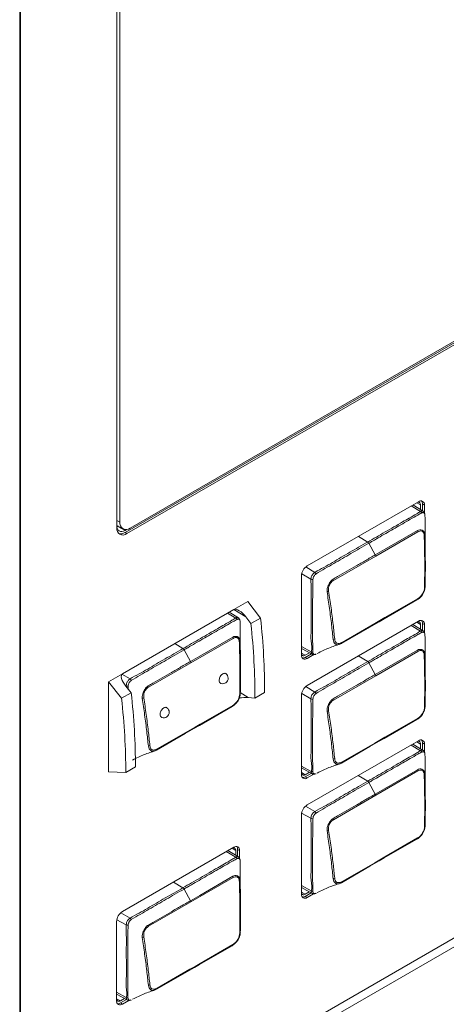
# Model space of a CAD drawing. Header units: millimetres. Extents: x 0 to 1118, y 0 to 864.
# Tile 47 of 248: x 376 to 386, y 190 to 212. Entities that reach past the tile are written whole.
import ezdxf

# ---------------------------------------------------------------- set-up
doc = ezdxf.new("R2010")
doc.units = ezdxf.units.MM

msp = doc.modelspace()

# ---------------------------------------------------------------- linework, layer by layer
at = {"color": 7, "linetype": 'Continuous', "lineweight": 15}
for p, q in [((378.233, 214.584), (378.233, 200.437)), ((378.301, 214.535), (378.301, 200.568)), ((376.022, 172.655), (376.022, 214.436)), ((376.037, 172.675), (376.037, 214.456)), ((378.42, 200.33), (398.643, 212.004)), ((378.464, 200.304), (398.687, 211.979)), ((378.54, 200.43), (398.607, 212.015)), ((385.103, 201.032), (382.568, 199.569)), ((385.208, 200.815), (384.974, 200.957)), ((385.148, 200.957), (385.148, 200.851)), ((385.191, 200.826), (385.191, 200.981)), ((385.191, 200.981), (385.235, 200.956)), ((385.235, 200.787), (385.235, 200.956)), ((378.233, 200.493), (378.371, 200.414)), ((378.255, 200.48), (378.234, 200.468)), ((378.235, 200.468), (378.234, 200.468)), ((378.257, 200.466), (378.42, 200.379)), ((378.455, 200.399), (378.42, 200.379)), ((378.42, 200.33), (378.464, 200.304)), ((385.089, 200.347), (384.127, 199.791)), ((384.118, 199.82), (383.972, 200.086)), ((384.127, 199.791), (383.165, 199.236)), ((382.437, 199.34), (382.437, 197.536)), ((380.896, 198.573), (378.361, 197.11)), ((381.217, 198.759), (380.896, 198.573)), ((381.507, 198.381), (381.217, 198.759)), ((378.429, 186.772), (398.721, 198.486)), ((381.001, 198.387), (380.792, 198.513)), ((381.287, 198.254), (381.173, 198.406)), ((381.507, 198.381), (381.287, 198.254)), ((398.773, 198.312), (378.481, 186.598)), ((385.103, 198.309), (382.568, 196.845)), ((385.208, 198.09), (384.972, 198.233)), ((385.148, 198.234), (385.148, 198.126)), ((385.191, 198.1), (385.191, 198.258)), ((385.191, 198.258), (385.235, 198.233)), ((385.235, 198.061), (385.235, 198.233)), ((380.881, 197.918), (379.92, 197.363)), ((382.437, 197.689), (382.68, 197.556)), ((379.91, 197.391), (379.764, 197.657)), ((382.619, 197.589), (382.524, 197.534)), ((382.524, 197.485), (382.663, 197.565)), ((382.524, 197.485), (382.568, 197.46)), ((382.568, 197.46), (382.72, 197.547)), ((382.745, 197.562), (382.745, 197.562)), ((385.089, 197.621), (384.127, 197.066)), ((379.92, 197.363), (378.958, 196.807)), ((384.118, 197.094), (383.972, 197.36)), ((378.361, 197.11), (378.041, 196.925)), ((384.127, 197.066), (383.165, 196.511)), ((378.041, 196.925), (378.041, 194.875)), ((378.041, 196.925), (378.341, 196.553)), ((378.438, 196.828), (378.561, 196.68)), ((378.561, 196.68), (378.341, 196.553)), ((381.227, 196.568), (381.378, 196.557)), ((381.599, 196.685), (381.378, 196.557)), ((382.437, 196.617), (382.437, 194.813)), ((385.103, 195.586), (382.568, 194.122)), ((385.208, 195.365), (384.971, 195.509)), ((385.148, 195.51), (385.148, 195.401)), ((385.191, 195.375), (385.191, 195.535)), ((385.191, 195.535), (385.235, 195.51)), ((385.235, 195.336), (385.235, 195.51)), ((378.658, 194.987), (378.436, 194.859)), ((378.436, 194.859), (378.041, 194.875)), ((382.437, 194.964), (382.68, 194.831)), ((382.617, 194.865), (382.524, 194.811)), ((382.524, 194.762), (382.661, 194.841)), ((382.524, 194.762), (382.568, 194.737)), ((382.568, 194.737), (382.717, 194.822)), ((382.736, 194.833), (382.744, 194.838)), ((385.089, 194.896), (384.127, 194.341)), ((384.118, 194.369), (383.972, 194.635)), ((384.127, 194.341), (383.165, 193.786)), ((382.437, 193.894), (382.437, 192.089)), ((380.896, 193.157), (378.361, 191.693)), ((381.001, 192.936), (380.763, 193.08)), ((380.941, 193.082), (380.941, 192.972)), ((380.984, 192.946), (380.984, 193.106)), ((380.984, 193.106), (381.028, 193.081)), ((381.028, 192.907), (381.028, 193.081)), ((380.881, 192.467), (379.92, 191.912)), ((379.91, 191.94), (379.764, 192.206)), ((382.437, 192.239), (382.68, 192.106)), ((382.615, 192.141), (382.524, 192.088)), ((382.524, 192.039), (382.659, 192.117)), ((382.568, 192.013), (382.713, 192.097)), ((379.92, 191.912), (378.958, 191.357)), ((382.524, 192.039), (382.568, 192.013)), ((378.229, 191.465), (378.229, 189.661)), ((378.229, 189.81), (378.472, 189.677)), ((378.408, 189.712), (378.317, 189.659)), ((378.317, 189.61), (378.452, 189.688)), ((378.317, 189.61), (378.361, 189.585)), ((378.361, 189.585), (378.506, 189.668))]:
    msp.add_line(p, q, dxfattribs=at)
at = {"color": 9, "linetype": 'Continuous', "lineweight": 15}
for p, q in [((385.146, 200.809), (384.935, 200.935)), ((385.148, 200.957), (385.064, 201.009)), ((378.233, 200.607), (378.301, 200.568)), ((378.257, 200.466), (378.233, 200.454)), ((378.269, 200.473), (378.257, 200.466)), ((383.946, 200.113), (383.733, 200.241)), ((382.535, 199.544), (382.742, 199.421)), ((382.653, 199.267), (382.442, 199.386)), ((381.173, 198.406), (380.9, 198.576)), ((380.939, 198.38), (380.753, 198.491)), ((385.146, 198.084), (384.933, 198.211)), ((385.148, 198.234), (385.064, 198.286)), ((379.739, 197.684), (379.551, 197.797)), ((382.437, 197.734), (382.655, 197.613)), ((382.437, 197.582), (382.524, 197.534)), ((383.946, 197.388), (383.731, 197.517)), ((378.35, 197.102), (378.535, 196.992)), ((378.446, 196.838), (378.418, 196.854)), ((378.489, 196.83), (378.488, 196.768)), ((382.533, 196.82), (382.742, 196.695)), ((381.045, 196.681), (381.227, 196.568)), ((382.653, 196.542), (382.442, 196.661)), ((385.146, 195.358), (384.932, 195.486)), ((385.148, 195.51), (385.064, 195.563)), ((382.437, 195.009), (382.655, 194.887)), ((382.437, 194.858), (382.524, 194.811)), ((383.946, 194.663), (383.729, 194.792)), ((382.532, 194.095), (382.742, 193.97)), ((382.653, 193.817), (382.441, 193.936)), ((380.939, 192.93), (380.724, 193.058)), ((380.941, 193.082), (380.857, 193.134)), ((379.739, 192.234), (379.522, 192.364)), ((382.437, 192.283), (382.655, 192.162)), ((382.437, 192.135), (382.524, 192.088)), ((378.325, 191.666), (378.535, 191.541)), ((378.446, 191.388), (378.234, 191.507)), ((378.229, 189.855), (378.448, 189.733)), ((378.229, 189.706), (378.317, 189.659))]:
    msp.add_line(p, q, dxfattribs=at)
at = {"color": 7, "linetype": 'Continuous', "lineweight": 15, "flags": 128}
for points in [[(385.076, 201.016), (385.077, 201.016), (385.093, 201.02), (385.109, 201.019), (385.122, 201.014), (385.133, 201.005), (385.142, 200.992), (385.147, 200.976), (385.148, 200.957)], [(378.42, 200.379), (378.383, 200.362), (378.348, 200.354), (378.315, 200.355), (378.287, 200.366), (378.264, 200.385), (378.246, 200.413), (378.236, 200.447), (378.233, 200.461)], [(384.118, 199.82), (384.329, 199.941), (385.08, 200.375)], [(385.067, 198.794), (384.322, 198.364), (384.206, 198.297)], [(384.221, 198.323), (384.337, 198.39), (385.082, 198.82)], [(384.206, 198.297), (383.995, 198.175), (383.345, 197.8)], [(383.361, 197.827), (384.106, 198.256), (384.221, 198.323)], [(385.076, 198.293), (385.077, 198.293), (385.093, 198.297), (385.109, 198.296), (385.122, 198.291), (385.133, 198.282), (385.142, 198.269), (385.147, 198.253), (385.148, 198.234)], [(379.91, 197.391), (380.121, 197.513), (380.873, 197.946)], [(382.524, 197.534), (382.507, 197.526), (382.49, 197.523), (382.475, 197.523), (382.461, 197.528), (382.45, 197.537), (382.442, 197.55), (382.437, 197.567), (382.437, 197.568)], [(384.118, 197.094), (384.329, 197.216), (385.08, 197.65)], [(380.86, 196.365), (380.114, 195.935), (379.999, 195.868)], [(380.014, 195.894), (380.13, 195.961), (380.874, 196.391)], [(384.221, 195.598), (384.337, 195.665), (385.082, 196.095)], [(379.154, 195.398), (379.898, 195.828), (380.014, 195.894)], [(385.067, 196.069), (384.322, 195.639), (384.206, 195.572)], [(379.999, 195.868), (379.788, 195.746), (379.137, 195.371)], [(384.206, 195.572), (383.995, 195.45), (383.345, 195.075)], [(383.361, 195.101), (384.106, 195.531), (384.221, 195.598)], [(385.076, 195.57), (385.077, 195.57), (385.093, 195.574), (385.109, 195.573), (385.122, 195.568), (385.133, 195.559), (385.142, 195.546), (385.147, 195.53), (385.148, 195.51)], [(382.524, 194.811), (382.507, 194.803), (382.49, 194.799), (382.475, 194.8), (382.461, 194.805), (382.45, 194.814), (382.442, 194.827), (382.437, 194.844), (382.437, 194.845)], [(384.118, 194.369), (384.329, 194.491), (385.08, 194.925)], [(385.067, 193.344), (384.322, 192.913), (384.206, 192.847)], [(384.221, 192.873), (384.337, 192.94), (385.082, 193.369)], [(380.868, 193.141), (380.869, 193.141), (380.886, 193.145), (380.901, 193.144), (380.915, 193.139), (380.926, 193.13), (380.934, 193.117), (380.939, 193.101), (380.941, 193.082)], [(384.206, 192.847), (383.995, 192.725), (383.345, 192.349)], [(383.361, 192.376), (384.106, 192.806), (384.221, 192.873)], [(379.91, 191.94), (380.121, 192.062), (380.873, 192.496)], [(382.524, 192.088), (382.507, 192.08), (382.49, 192.076), (382.475, 192.077), (382.461, 192.082), (382.45, 192.091), (382.442, 192.104), (382.437, 192.121), (382.437, 192.121)], [(380.014, 190.444), (380.13, 190.511), (380.874, 190.941)], [(380.86, 190.915), (380.114, 190.485), (379.999, 190.418)], [(379.999, 190.418), (379.788, 190.296), (379.137, 189.921)], [(379.154, 189.947), (379.898, 190.377), (380.014, 190.444)], [(378.317, 189.659), (378.3, 189.651), (378.283, 189.648), (378.268, 189.648), (378.254, 189.653), (378.243, 189.662), (378.235, 189.675), (378.23, 189.692), (378.229, 189.693)]]:
    msp.add_lwpolyline(points, dxfattribs=at)
at = {"color": 9, "linetype": 'Continuous', "lineweight": 15, "flags": 128}
for points in [[(382.693, 197.551), (382.692, 197.551), (382.67, 197.563), (382.658, 197.589), (382.655, 197.613), (382.655, 197.613), (382.655, 197.613)], [(382.693, 194.826), (382.692, 194.826), (382.67, 194.838), (382.658, 194.864), (382.655, 194.887), (382.655, 194.887), (382.655, 194.887)], [(382.689, 192.102), (382.67, 192.113), (382.658, 192.138), (382.655, 192.162), (382.655, 192.162), (382.655, 192.162)], [(378.485, 189.672), (378.484, 189.672), (378.463, 189.684), (378.451, 189.71), (378.448, 189.733), (378.448, 189.733), (378.448, 189.733)]]:
    msp.add_lwpolyline(points, dxfattribs=at)
at = {"color": 7, "linetype": 'Continuous', "lineweight": 15}
for centre, radius, start, end in [((385.155, 200.969), 0.0814, 350.785, 129.2041), ((385.08, 200.987), 0.111, 357.1752, 34.3168), ((385.115, 200.745), 0.0712, 27.3656, 64.0179), ((378.374, 200.414), 0.142, 170.7833, 309.2063), ((378.447, 200.545), 0.147, 170.7856, 309.2026), ((385.015, 200.341), 0.0743, 4.707, 27.8767), ((378.32, 200.474), 0.175, 256.7859, 304.5892), ((385.224, 200.272), 0.0233, 290.3939, 349.2472), ((383.907, 200.051), 0.0735, 27.6907, 57.2241), ((384.052, 199.783), 0.0752, 6.7003, 29.423), ((382.723, 199.327), 0.286, 122.6074, 177.3927), ((382.692, 199.35), 0.0913, 244.4576, 272.2374), ((382.69, 199.347), 0.0901, 27.2046, 54.9496), ((383.09, 199.225), 0.0762, 8.7322, 31.0077), ((385.232, 199.105), 0.0205, 285.986, 351.436), ((383.013, 199.062), 0.0808, 274.6471, 300.6592), ((385.06, 198.815), 0.0219, 288.1379, 12.8319), ((380.907, 198.316), 0.0711, 27.3494, 64.0192), ((384.199, 198.319), 0.0232, 288.3482, 10.5221), ((385.155, 198.246), 0.0814, 350.785, 129.2042), ((385.08, 198.264), 0.111, 357.1751, 34.3169), ((380.807, 197.912), 0.0742, 4.7055, 27.9008), ((383.153, 197.966), 0.0727, 274.1497, 303.8095), ((385.115, 198.02), 0.0712, 27.3658, 64.0176), ((379.699, 197.623), 0.0735, 27.6907, 57.2241), ((381.016, 197.843), 0.0233, 290.3793, 349.2617), ((383.337, 197.823), 0.0245, 288.5176, 8.2867), ((382.517, 197.523), 0.0814, 170.7894, 309.1998), ((382.464, 197.578), 0.111, 265.6989, 302.8094), ((382.686, 197.67), 0.0653, 241.9445, 276.983), ((385.015, 197.615), 0.0743, 4.7071, 27.8767), ((385.224, 197.547), 0.0233, 290.3939, 349.2469), ((379.845, 197.354), 0.0752, 6.7003, 29.423), ((383.907, 197.326), 0.0735, 27.6902, 57.2244), ((378.483, 196.918), 0.09, 27.2064, 54.9636), ((380.643, 197.009), 0.125, 251.0889, 0), ((380.643, 197.009), 0.125, 0, 56.6615), ((384.052, 197.057), 0.0752, 6.7003, 29.423), ((378.485, 196.921), 0.0914, 244.4679, 272.2272), ((378.883, 196.796), 0.0761, 8.7311, 31.0322), ((382.723, 196.604), 0.286, 122.6074, 177.3927), ((378.806, 196.634), 0.0809, 274.6527, 300.6537), ((381.025, 196.676), 0.0205, 286.0129, 351.4091), ((382.69, 196.622), 0.0901, 27.2047, 54.9494), ((379.3, 196.233), 0.125, 0, 56.6615), ((380.853, 196.386), 0.0219, 288.158, 12.8117), ((382.692, 196.624), 0.0913, 244.4577, 272.2377), ((383.09, 196.499), 0.0762, 8.7324, 31.0077), ((385.232, 196.38), 0.0205, 285.986, 351.4356), ((379.3, 196.233), 0.125, 251.0889, 0), ((383.013, 196.337), 0.0808, 274.6468, 300.6594), ((385.06, 196.09), 0.0219, 288.1383, 12.8316), ((379.991, 195.89), 0.0232, 288.3482, 10.5221), ((378.946, 195.537), 0.0727, 274.1414, 303.8177), ((384.199, 195.594), 0.0232, 288.3484, 10.5223), ((385.155, 195.523), 0.0814, 350.7852, 129.204), ((385.08, 195.541), 0.111, 357.1754, 34.3166), ((379.13, 195.394), 0.0245, 288.5359, 8.2684), ((385.115, 195.294), 0.0712, 27.3652, 64.0182), ((383.153, 195.24), 0.0727, 274.1498, 303.8094), ((383.337, 195.098), 0.0245, 288.518, 8.2865), ((382.517, 194.8), 0.0814, 170.7894, 309.1996), ((382.464, 194.855), 0.111, 265.6989, 302.8091), ((382.686, 194.945), 0.0653, 241.9433, 276.9835), ((385.015, 194.89), 0.0743, 4.7073, 27.8765), ((385.224, 194.821), 0.0233, 290.3942, 349.2477), ((383.907, 194.601), 0.0735, 27.69, 57.2247), ((384.052, 194.332), 0.0752, 6.7004, 29.4228), ((382.723, 193.881), 0.286, 122.6074, 177.3926), ((382.69, 193.896), 0.0901, 27.204, 54.9501), ((382.692, 193.899), 0.0913, 244.4565, 272.2384), ((383.09, 193.774), 0.0762, 8.7327, 31.0075), ((385.232, 193.655), 0.0205, 285.9873, 351.4356), ((383.013, 193.612), 0.0808, 274.6464, 300.6598), ((385.06, 193.365), 0.0219, 288.1383, 12.8316), ((380.948, 193.094), 0.0814, 350.7896, 129.1996), ((380.873, 193.112), 0.111, 357.1975, 34.2945), ((380.907, 192.866), 0.0711, 27.349, 64.0194), ((384.199, 192.869), 0.0232, 288.3493, 10.5214), ((380.807, 192.461), 0.0742, 4.7059, 27.9006), ((381.016, 192.392), 0.0233, 290.3796, 349.2623), ((383.153, 192.515), 0.0727, 274.148, 303.8123), ((383.337, 192.373), 0.0245, 288.518, 8.2865), ((379.699, 192.172), 0.0735, 27.69, 57.2247), ((382.517, 192.076), 0.0814, 170.7891, 309.2002), ((382.686, 192.22), 0.0653, 241.9442, 276.9838), ((379.845, 191.903), 0.0752, 6.7004, 29.4228), ((382.464, 192.132), 0.111, 265.6973, 302.8114), ((378.515, 191.452), 0.286, 122.605, 177.395), ((378.485, 191.47), 0.0914, 244.4667, 272.2282), ((378.483, 191.468), 0.09, 27.2057, 54.9642), ((378.883, 191.345), 0.0761, 8.7315, 31.0319), ((381.025, 191.226), 0.0205, 286.0142, 351.4087), ((378.806, 191.183), 0.0809, 274.652, 300.6543), ((380.853, 190.936), 0.0219, 288.1584, 12.8115), ((379.991, 190.44), 0.0232, 288.3493, 10.5214), ((378.946, 190.086), 0.0727, 274.1397, 303.8205), ((379.13, 189.944), 0.0245, 288.5363, 8.2682), ((378.31, 189.648), 0.0814, 170.7847, 309.2046), ((378.257, 189.703), 0.111, 265.7048, 302.8066), ((378.478, 189.791), 0.0653, 241.9606, 276.9674)]:
    msp.add_arc(centre, radius, start, end, dxfattribs=at)
at = {"color": 9, "linetype": 'Continuous', "lineweight": 15}
msp.add_arc((378.244, 200.445), 0.0248, 56.6921, 111.8011, dxfattribs=at)
at = {"color": 7, "linetype": 'Continuous', "lineweight": 15}
for centre, major_axis, ratio, start_param, end_param in [((381.064, 198.361), (-0.174, 0.207), 0.420927, 4.579619, 6.208767), ((370.961, 203.044), (-7.458, 13.374), 0.567218, 3.935499, 4.06715), ((370.928, 203.026), (-7.267, 13.483), 0.556891, 3.943348, 4.074999), ((378.529, 196.898), (-0.174, 0.207), 0.420927, 6.208767, 7.837914), ((367.42, 201), (-7.859, 13.143), 0.587369, 3.918035, 4.049686), ((367.452, 201.019), (-8.07, 13.019), 0.597167, 3.908357, 4.040007), ((381.113, 196.513), (0.238, 0.014), 0.235994, 1.05466, 1.959805)]:
    msp.add_ellipse(centre, major_axis=major_axis, ratio=ratio, start_param=start_param, end_param=end_param, dxfattribs=at)
for points, knots in [([(383.946, 200.113), (384.078, 200.189), (384.342, 200.342), (384.657, 200.523), (384.896, 200.662), (385.035, 200.74), (385.117, 200.792), (385.146, 200.809), (385.146, 200.809)], [0, 0, 0, 0, 0.329149, 0.658298, 0.784898, 0.928029, 0.999991, 1, 1, 1, 1]), ([(385.244, 200.75), (385.242, 200.762), (385.24, 200.785), (385.223, 200.807), (385.21, 200.813), (385.207, 200.814)], [0, 0, 0, 0, 0.474137, 0.874004, 1, 1, 1, 1]), ([(385.178, 200.777), (385.148, 200.761), (385.06, 200.715), (384.915, 200.63), (384.686, 200.498), (384.399, 200.332), (384.142, 200.184), (384, 200.102), (383.972, 200.086)], [0, 0, 0, 0, 0.075737, 0.217696, 0.360251, 0.645411, 0.930557, 1, 1, 1, 1]), ([(385.247, 200.737), (385.246, 200.744), (385.243, 200.76), (385.232, 200.774), (385.215, 200.783), (385.195, 200.785), (385.183, 200.78), (385.178, 200.777)], [0, 0, 0, 0, 0.190904, 0.406686, 0.631078, 0.851515, 1, 1, 1, 1]), ([(385.252, 200.132), (385.252, 200.208), (385.253, 200.326), (385.25, 200.486), (385.253, 200.61), (385.249, 200.694), (385.247, 200.737)], [0, 0, 0, 0, 0.3772613, 0.5827228, 0.7852088, 1, 1, 1, 1]), ([(385.08, 200.375), (385.097, 200.383), (385.13, 200.398), (385.17, 200.39), (385.199, 200.377), (385.222, 200.358), (385.236, 200.332), (385.244, 200.299), (385.245, 200.282), (385.247, 200.267)], [0, 0, 0, 0, 0.196952, 0.400472, 0.477521, 0.621987, 0.827101, 0.852194, 1, 1, 1, 1]), ([(385.232, 200.25), (385.231, 200.263), (385.228, 200.296), (385.212, 200.333), (385.192, 200.356), (385.167, 200.367), (385.133, 200.367), (385.103, 200.353), (385.089, 200.347)], [0, 0, 0, 0, 0.15004, 0.377633, 0.518719, 0.593822, 0.797699, 1, 1, 1, 1]), ([(385.238, 199.085), (385.24, 199.202), (385.244, 199.434), (385.242, 199.822), (385.236, 200.095), (385.232, 200.25)], [0, 0, 0, 0, 0.302974, 0.605825, 1, 1, 1, 1]), ([(385.247, 200.267), (385.25, 200.113), (385.257, 199.84), (385.258, 199.452), (385.255, 199.219), (385.253, 199.102)], [0, 0, 0, 0, 0.394267, 0.696551, 1, 1, 1, 1]), ([(385.256, 199.851), (385.255, 199.899), (385.253, 199.995), (385.252, 200.091), (385.252, 200.139)], [0, 0, 0, 0, 0.507343, 1, 1, 1, 1]), ([(382.742, 199.421), (382.742, 199.421), (382.809, 199.468), (383.014, 199.563), (383.342, 199.769), (383.676, 199.957), (383.877, 200.073), (383.946, 200.113)], [0, 0, 0, 0, 0.0000088, 0.16862, 0.498292, 0.8274378, 1, 1, 1, 1]), ([(383.972, 200.086), (383.901, 200.045), (383.7, 199.929), (383.367, 199.736), (383.037, 199.547), (382.838, 199.428), (382.77, 199.388)], [0, 0, 0, 0, 0.1755, 0.501916, 0.831625, 1, 1, 1, 1]), ([(383.155, 199.264), (383.19, 199.284), (383.296, 199.345), (383.472, 199.447), (383.685, 199.57), (383.9, 199.694), (384.045, 199.778), (384.118, 199.82)], [0, 0, 0, 0, 0.109647, 0.328738, 0.547829, 0.773914, 1, 1, 1, 1]), ([(382.655, 197.613), (382.655, 197.613), (382.687, 197.668), (382.643, 197.869), (382.665, 198.176), (382.653, 198.576), (382.661, 198.962), (382.653, 199.19), (382.653, 199.267), (382.653, 199.267)], [0, 0, 0, 0, 0.000008, 0.149192, 0.296266, 0.589844, 0.860507, 0.999993, 1, 1, 1, 1]), ([(382.653, 199.267), (382.653, 199.267), (382.653, 199.283), (382.658, 199.313), (382.673, 199.353), (382.697, 199.386), (382.721, 199.406), (382.737, 199.417), (382.742, 199.421), (382.742, 199.421)], [0, 0, 0, 0, 0.000076, 0.292143, 0.481333, 0.668477, 0.889279, 0.999923, 1, 1, 1, 1]), ([(382.696, 199.258), (382.695, 199.181), (382.692, 198.954), (382.691, 198.566), (382.691, 198.174), (382.691, 197.849), (382.693, 197.687), (382.694, 197.605)], [0, 0, 0, 0, 0.138888, 0.409935, 0.703873, 0.851045, 1, 1, 1, 1]), ([(382.77, 199.388), (382.766, 199.384), (382.752, 199.374), (382.733, 199.355), (382.716, 199.33), (382.702, 199.297), (382.699, 199.274), (382.696, 199.258)], [0, 0, 0, 0, 0.127477, 0.353009, 0.515855, 0.67968, 1, 1, 1, 1]), ([(383.02, 198.982), (383.019, 199.006), (383.017, 199.049), (383.037, 199.102), (383.057, 199.143), (383.079, 199.187), (383.113, 199.235), (383.143, 199.255), (383.155, 199.264)], [0, 0, 0, 0, 0.236034, 0.426179, 0.477732, 0.637248, 0.844599, 1, 1, 1, 1]), ([(383.165, 199.236), (383.154, 199.229), (383.128, 199.211), (383.094, 199.173), (383.064, 199.119), (383.05, 199.056), (383.053, 199.014), (383.054, 198.993)], [0, 0, 0, 0, 0.160633, 0.368998, 0.524125, 0.762872, 1, 1, 1, 1]), ([(385.253, 199.102), (385.25, 199.075), (385.246, 199.027), (385.221, 198.954), (385.18, 198.891), (385.141, 198.85), (385.102, 198.817), (385.083, 198.804), (385.067, 198.794)], [0, 0, 0, 0, 0.229043, 0.4012, 0.578036, 0.797355, 0.833559, 1, 1, 1, 1]), ([(385.082, 198.82), (385.095, 198.829), (385.129, 198.851), (385.174, 198.9), (385.211, 198.958), (385.232, 199.02), (385.236, 199.061), (385.238, 199.085)], [0, 0, 0, 0, 0.169419, 0.422537, 0.59365, 0.763578, 1, 1, 1, 1]), ([(383.158, 197.893), (383.147, 198.003), (383.122, 198.237), (383.076, 198.6), (383.038, 198.854), (383.02, 198.982)], [0, 0, 0, 0, 0.306049, 0.65253, 1, 1, 1, 1]), ([(383.054, 198.993), (383.074, 198.866), (383.112, 198.611), (383.158, 198.249), (383.182, 198.015), (383.193, 197.905)], [0, 0, 0, 0, 0.347305, 0.694424, 1, 1, 1, 1]), ([(379.739, 197.684), (379.871, 197.761), (380.135, 197.913), (380.45, 198.094), (380.689, 198.233), (380.828, 198.311), (380.91, 198.363), (380.939, 198.38), (380.939, 198.38)], [0, 0, 0, 0, 0.3291491, 0.6582938, 0.7848978, 0.9280243, 0.9999912, 1, 1, 1, 1]), ([(380.971, 198.349), (380.94, 198.332), (380.853, 198.286), (380.708, 198.201), (380.479, 198.069), (380.192, 197.904), (379.935, 197.755), (379.792, 197.673), (379.764, 197.657)], [0, 0, 0, 0, 0.075738, 0.217696, 0.360253, 0.645409, 0.930556, 1, 1, 1, 1]), ([(381.04, 198.308), (381.039, 198.315), (381.036, 198.331), (381.025, 198.346), (381.008, 198.355), (380.988, 198.356), (380.976, 198.351), (380.971, 198.349)], [0, 0, 0, 0, 0.190909, 0.40666, 0.631045, 0.851519, 1, 1, 1, 1]), ([(381.037, 198.321), (381.035, 198.333), (381.032, 198.356), (381.015, 198.378), (381.003, 198.384), (381, 198.385)], [0, 0, 0, 0, 0.474045, 0.874028, 1, 1, 1, 1]), ([(381.045, 197.703), (381.045, 197.779), (381.045, 197.897), (381.042, 198.058), (381.046, 198.181), (381.042, 198.265), (381.04, 198.308)], [0, 0, 0, 0, 0.377262, 0.582723, 0.785209, 1, 1, 1, 1]), ([(380.873, 197.946), (380.89, 197.954), (380.923, 197.969), (380.963, 197.961), (380.991, 197.948), (381.015, 197.93), (381.028, 197.903), (381.037, 197.871), (381.038, 197.853), (381.039, 197.839)], [0, 0, 0, 0, 0.196951, 0.400469, 0.477518, 0.621983, 0.827104, 0.852197, 1, 1, 1, 1]), ([(381.024, 197.821), (381.023, 197.834), (381.02, 197.867), (381.005, 197.904), (380.984, 197.927), (380.959, 197.938), (380.925, 197.938), (380.896, 197.925), (380.881, 197.918)], [0, 0, 0, 0, 0.150041, 0.377629, 0.518715, 0.593819, 0.797698, 1, 1, 1, 1]), ([(383.345, 197.8), (383.321, 197.789), (383.281, 197.77), (383.242, 197.774), (383.22, 197.783), (383.2, 197.799), (383.171, 197.831), (383.163, 197.871), (383.158, 197.893)], [0, 0, 0, 0, 0.25698, 0.435745, 0.518337, 0.60805, 0.775867, 1, 1, 1, 1]), ([(383.193, 197.905), (383.197, 197.885), (383.203, 197.85), (383.224, 197.82), (383.253, 197.802), (383.298, 197.798), (383.34, 197.817), (383.361, 197.827)], [0, 0, 0, 0, 0.231467, 0.397417, 0.481546, 0.74158, 1, 1, 1, 1]), ([(383.946, 197.388), (384.078, 197.464), (384.342, 197.617), (384.657, 197.798), (384.896, 197.937), (385.035, 198.014), (385.117, 198.067), (385.146, 198.084), (385.146, 198.084)], [0, 0, 0, 0, 0.329149, 0.658298, 0.784898, 0.928029, 0.999991, 1, 1, 1, 1]), ([(385.178, 198.052), (385.148, 198.036), (385.06, 197.989), (384.915, 197.905), (384.686, 197.773), (384.399, 197.607), (384.142, 197.459), (384, 197.377), (383.972, 197.36)], [0, 0, 0, 0, 0.075737, 0.217696, 0.360251, 0.645411, 0.930557, 1, 1, 1, 1]), ([(385.247, 198.012), (385.246, 198.019), (385.243, 198.034), (385.232, 198.049), (385.215, 198.058), (385.195, 198.06), (385.183, 198.054), (385.178, 198.052)], [0, 0, 0, 0, 0.190904, 0.406686, 0.631078, 0.851515, 1, 1, 1, 1]), ([(385.244, 198.025), (385.242, 198.037), (385.24, 198.06), (385.223, 198.082), (385.21, 198.088), (385.207, 198.089)], [0, 0, 0, 0, 0.4741373, 0.8740029, 1, 1, 1, 1]), ([(385.252, 197.407), (385.252, 197.483), (385.253, 197.601), (385.25, 197.761), (385.253, 197.885), (385.249, 197.969), (385.247, 198.012)], [0, 0, 0, 0, 0.377261, 0.582723, 0.785209, 1, 1, 1, 1]), ([(378.535, 196.992), (378.535, 196.992), (378.602, 197.039), (378.807, 197.134), (379.135, 197.34), (379.469, 197.528), (379.67, 197.644), (379.739, 197.684)], [0, 0, 0, 0, 0.0000088, 0.1686192, 0.4982898, 0.8274341, 1, 1, 1, 1]), ([(381.031, 196.657), (381.033, 196.773), (381.036, 197.005), (381.035, 197.393), (381.028, 197.666), (381.024, 197.821)], [0, 0, 0, 0, 0.302974, 0.605825, 1, 1, 1, 1]), ([(381.039, 197.839), (381.043, 197.684), (381.05, 197.411), (381.051, 197.023), (381.047, 196.79), (381.045, 196.673)], [0, 0, 0, 0, 0.394267, 0.696551, 1, 1, 1, 1]), ([(381.048, 197.422), (381.048, 197.47), (381.046, 197.566), (381.045, 197.662), (381.045, 197.71)], [0, 0, 0, 0, 0.507337, 1, 1, 1, 1]), ([(382.798, 197.574), (382.887, 197.618), (383.061, 197.704), (383.232, 197.758), (383.315, 197.784)], [0, 0, 0, 0, 0.509925, 1, 1, 1, 1]), ([(385.08, 197.65), (385.097, 197.657), (385.13, 197.673), (385.17, 197.665), (385.199, 197.652), (385.222, 197.633), (385.236, 197.607), (385.244, 197.574), (385.245, 197.557), (385.247, 197.542)], [0, 0, 0, 0, 0.196952, 0.400472, 0.477521, 0.621987, 0.827101, 0.852194, 1, 1, 1, 1]), ([(379.764, 197.657), (379.694, 197.616), (379.493, 197.5), (379.16, 197.308), (378.83, 197.118), (378.63, 196.999), (378.563, 196.959)], [0, 0, 0, 0, 0.1755, 0.50192, 0.831625, 1, 1, 1, 1]), ([(382.681, 197.556), (382.688, 197.552), (382.703, 197.545), (382.73, 197.546), (382.752, 197.552), (382.763, 197.557), (382.769, 197.559)], [0, 0, 0, 0, 0.243583, 0.548844, 0.796451, 1, 1, 1, 1]), ([(382.694, 197.605), (382.695, 197.598), (382.698, 197.581), (382.708, 197.562), (382.724, 197.552), (382.745, 197.55), (382.761, 197.556), (382.769, 197.559)], [0, 0, 0, 0, 0.189125, 0.399675, 0.598816, 0.771945, 1, 1, 1, 1]), ([(385.232, 197.525), (385.231, 197.538), (385.228, 197.571), (385.212, 197.608), (385.192, 197.631), (385.167, 197.642), (385.133, 197.642), (385.103, 197.628), (385.089, 197.621)], [0, 0, 0, 0, 0.15004, 0.377633, 0.518719, 0.593822, 0.797699, 1, 1, 1, 1]), ([(385.238, 196.36), (385.24, 196.476), (385.244, 196.709), (385.242, 197.097), (385.236, 197.37), (385.232, 197.525)], [0, 0, 0, 0, 0.302974, 0.605825, 1, 1, 1, 1]), ([(385.247, 197.542), (385.25, 197.388), (385.257, 197.115), (385.258, 196.726), (385.255, 196.494), (385.253, 196.377)], [0, 0, 0, 0, 0.3942668, 0.6965512, 1, 1, 1, 1]), ([(378.948, 196.835), (378.983, 196.855), (379.089, 196.916), (379.264, 197.018), (379.477, 197.141), (379.693, 197.265), (379.838, 197.349), (379.91, 197.391)], [0, 0, 0, 0, 0.109646, 0.328736, 0.547826, 0.773916, 1, 1, 1, 1]), ([(382.742, 196.695), (382.742, 196.695), (382.809, 196.743), (383.014, 196.838), (383.342, 197.043), (383.676, 197.232), (383.877, 197.348), (383.946, 197.388)], [0, 0, 0, 0, 0.000009, 0.16862, 0.498292, 0.827438, 1, 1, 1, 1]), ([(383.972, 197.36), (383.901, 197.32), (383.7, 197.204), (383.367, 197.011), (383.037, 196.822), (382.838, 196.703), (382.77, 196.663)], [0, 0, 0, 0, 0.1755, 0.501916, 0.831625, 1, 1, 1, 1]), ([(385.256, 197.125), (385.255, 197.174), (385.253, 197.27), (385.252, 197.366), (385.252, 197.414)], [0, 0, 0, 0, 0.507343, 1, 1, 1, 1]), ([(378.446, 196.838), (378.446, 196.838), (378.452, 196.856), (378.448, 196.883), (378.466, 196.924), (378.489, 196.956), (378.513, 196.977), (378.529, 196.988), (378.535, 196.992), (378.535, 196.992)], [0, 0, 0, 0, 0.000085, 0.288375, 0.476848, 0.664019, 0.882768, 0.999923, 1, 1, 1, 1]), ([(380.604, 196.892), (380.598, 196.894), (380.584, 196.899), (380.57, 196.921), (380.563, 196.954), (380.566, 196.992), (380.578, 197.032), (380.6, 197.069), (380.623, 197.095), (380.639, 197.106), (380.645, 197.11)], [0, 0, 0, 0, 0.096992, 0.233244, 0.369537, 0.505854, 0.642175, 0.778477, 0.914725, 1, 1, 1, 1]), ([(380.645, 197.11), (380.655, 197.114), (380.675, 197.123), (380.698, 197.122), (380.708, 197.114), (380.711, 197.112)], [0, 0, 0, 0, 0.40942, 0.818893, 1, 1, 1, 1]), ([(383.155, 196.539), (383.19, 196.559), (383.296, 196.619), (383.472, 196.722), (383.685, 196.844), (383.9, 196.969), (384.045, 197.053), (384.118, 197.094)], [0, 0, 0, 0, 0.1096469, 0.3287379, 0.5478287, 0.7739144, 1, 1, 1, 1]), ([(378.563, 196.959), (378.558, 196.955), (378.545, 196.944), (378.526, 196.925), (378.509, 196.9), (378.495, 196.868), (378.491, 196.845), (378.489, 196.83)], [0, 0, 0, 0, 0.13483, 0.357153, 0.519713, 0.683252, 1, 1, 1, 1]), ([(378.813, 196.553), (378.812, 196.577), (378.81, 196.621), (378.829, 196.673), (378.85, 196.715), (378.872, 196.758), (378.906, 196.806), (378.935, 196.826), (378.948, 196.835)], [0, 0, 0, 0, 0.236041, 0.42619, 0.477743, 0.637262, 0.844617, 1, 1, 1, 1]), ([(378.958, 196.807), (378.947, 196.8), (378.92, 196.782), (378.886, 196.744), (378.857, 196.69), (378.843, 196.627), (378.846, 196.585), (378.847, 196.564)], [0, 0, 0, 0, 0.160657, 0.368998, 0.524124, 0.76287, 1, 1, 1, 1]), ([(378.951, 195.464), (378.939, 195.574), (378.914, 195.808), (378.868, 196.171), (378.831, 196.426), (378.813, 196.553)], [0, 0, 0, 0, 0.306049, 0.65253, 1, 1, 1, 1]), ([(378.847, 196.564), (378.866, 196.437), (378.904, 196.182), (378.95, 195.82), (378.975, 195.586), (378.986, 195.476)], [0, 0, 0, 0, 0.347305, 0.694424, 1, 1, 1, 1]), ([(381.045, 196.673), (381.043, 196.646), (381.038, 196.598), (381.013, 196.525), (380.972, 196.463), (380.933, 196.421), (380.894, 196.388), (380.875, 196.376), (380.86, 196.365)], [0, 0, 0, 0, 0.2290497, 0.4012089, 0.5780335, 0.7973716, 0.8335759, 1, 1, 1, 1]), ([(380.874, 196.391), (380.888, 196.4), (380.922, 196.423), (380.966, 196.471), (381.003, 196.529), (381.025, 196.591), (381.029, 196.633), (381.031, 196.657)], [0, 0, 0, 0, 0.1694213, 0.4225235, 0.5936394, 0.76357, 1, 1, 1, 1]), ([(382.653, 196.542), (382.653, 196.542), (382.653, 196.558), (382.658, 196.588), (382.673, 196.628), (382.697, 196.66), (382.721, 196.681), (382.737, 196.692), (382.742, 196.695), (382.742, 196.695)], [0, 0, 0, 0, 0.000076, 0.292144, 0.481334, 0.668477, 0.889279, 0.999923, 1, 1, 1, 1]), ([(382.77, 196.663), (382.766, 196.659), (382.752, 196.648), (382.733, 196.629), (382.716, 196.605), (382.702, 196.572), (382.699, 196.549), (382.696, 196.533)], [0, 0, 0, 0, 0.127477, 0.353009, 0.515855, 0.679681, 1, 1, 1, 1]), ([(379.26, 196.116), (379.254, 196.118), (379.24, 196.123), (379.226, 196.146), (379.219, 196.178), (379.222, 196.217), (379.235, 196.257), (379.256, 196.293), (379.28, 196.32), (379.296, 196.33), (379.302, 196.334)], [0, 0, 0, 0, 0.096993, 0.233256, 0.36955, 0.505871, 0.642192, 0.778477, 0.914724, 1, 1, 1, 1]), ([(379.302, 196.334), (379.312, 196.339), (379.331, 196.347), (379.355, 196.347), (379.365, 196.339), (379.368, 196.336)], [0, 0, 0, 0, 0.40942, 0.818893, 1, 1, 1, 1]), ([(382.655, 194.887), (382.655, 194.887), (382.687, 194.943), (382.643, 195.144), (382.665, 195.45), (382.653, 195.851), (382.661, 196.237), (382.653, 196.465), (382.653, 196.542), (382.653, 196.542)], [0, 0, 0, 0, 0.000008, 0.149192, 0.296266, 0.589844, 0.860507, 0.999993, 1, 1, 1, 1]), ([(382.696, 196.533), (382.695, 196.456), (382.692, 196.229), (382.691, 195.841), (382.691, 195.449), (382.691, 195.124), (382.693, 194.962), (382.694, 194.88)], [0, 0, 0, 0, 0.138888, 0.409935, 0.703873, 0.851045, 1, 1, 1, 1]), ([(383.02, 196.257), (383.019, 196.281), (383.017, 196.324), (383.037, 196.377), (383.057, 196.418), (383.079, 196.461), (383.113, 196.51), (383.143, 196.53), (383.155, 196.539)], [0, 0, 0, 0, 0.236034, 0.426179, 0.477731, 0.637248, 0.844599, 1, 1, 1, 1]), ([(383.165, 196.511), (383.154, 196.503), (383.128, 196.486), (383.094, 196.448), (383.064, 196.394), (383.05, 196.331), (383.053, 196.289), (383.054, 196.268)], [0, 0, 0, 0, 0.160634, 0.368998, 0.524125, 0.762872, 1, 1, 1, 1]), ([(385.253, 196.377), (385.25, 196.35), (385.246, 196.302), (385.221, 196.229), (385.18, 196.166), (385.141, 196.125), (385.102, 196.092), (385.083, 196.079), (385.067, 196.069)], [0, 0, 0, 0, 0.2290426, 0.4011993, 0.5780355, 0.7973549, 0.8335588, 1, 1, 1, 1]), ([(385.082, 196.095), (385.095, 196.104), (385.129, 196.126), (385.174, 196.175), (385.211, 196.232), (385.232, 196.295), (385.236, 196.336), (385.238, 196.36)], [0, 0, 0, 0, 0.169419, 0.422537, 0.59365, 0.763578, 1, 1, 1, 1]), ([(383.158, 195.168), (383.147, 195.278), (383.122, 195.512), (383.076, 195.875), (383.038, 196.129), (383.02, 196.257)], [0, 0, 0, 0, 0.306049, 0.65253, 1, 1, 1, 1]), ([(383.054, 196.268), (383.074, 196.14), (383.112, 195.886), (383.158, 195.524), (383.182, 195.29), (383.193, 195.18)], [0, 0, 0, 0, 0.3473048, 0.6944242, 1, 1, 1, 1]), ([(379.137, 195.371), (379.114, 195.36), (379.073, 195.341), (379.034, 195.345), (379.012, 195.354), (378.993, 195.37), (378.964, 195.402), (378.956, 195.442), (378.951, 195.464)], [0, 0, 0, 0, 0.256998, 0.435762, 0.518339, 0.608052, 0.775868, 1, 1, 1, 1]), ([(378.986, 195.476), (378.99, 195.456), (378.996, 195.422), (379.016, 195.391), (379.046, 195.373), (379.091, 195.369), (379.133, 195.388), (379.154, 195.398)], [0, 0, 0, 0, 0.2314657, 0.3974148, 0.4815279, 0.7415602, 1, 1, 1, 1]), ([(378.591, 195.145), (378.68, 195.189), (378.854, 195.276), (379.024, 195.329), (379.108, 195.355)], [0, 0, 0, 0, 0.50992, 1, 1, 1, 1]), ([(383.946, 194.663), (384.078, 194.739), (384.342, 194.891), (384.657, 195.073), (384.896, 195.212), (385.035, 195.289), (385.117, 195.342), (385.146, 195.358), (385.146, 195.358)], [0, 0, 0, 0, 0.329149, 0.658298, 0.784898, 0.928029, 0.999991, 1, 1, 1, 1]), ([(385.178, 195.327), (385.148, 195.311), (385.06, 195.264), (384.915, 195.179), (384.686, 195.048), (384.399, 194.882), (384.142, 194.734), (384, 194.651), (383.972, 194.635)], [0, 0, 0, 0, 0.0757373, 0.2176955, 0.3602512, 0.6454105, 0.9305568, 1, 1, 1, 1]), ([(385.247, 195.287), (385.246, 195.294), (385.243, 195.309), (385.232, 195.324), (385.215, 195.333), (385.195, 195.335), (385.183, 195.329), (385.178, 195.327)], [0, 0, 0, 0, 0.190904, 0.406687, 0.631079, 0.851515, 1, 1, 1, 1]), ([(385.244, 195.3), (385.242, 195.312), (385.24, 195.334), (385.223, 195.357), (385.21, 195.362), (385.207, 195.364)], [0, 0, 0, 0, 0.4741349, 0.8740029, 1, 1, 1, 1]), ([(385.252, 194.682), (385.252, 194.758), (385.253, 194.876), (385.25, 195.036), (385.253, 195.16), (385.249, 195.243), (385.247, 195.287)], [0, 0, 0, 0, 0.377261, 0.582723, 0.785209, 1, 1, 1, 1]), ([(382.798, 194.849), (382.887, 194.893), (383.061, 194.979), (383.232, 195.033), (383.315, 195.059)], [0, 0, 0, 0, 0.509925, 1, 1, 1, 1]), ([(383.345, 195.075), (383.321, 195.064), (383.281, 195.045), (383.242, 195.048), (383.22, 195.058), (383.2, 195.074), (383.171, 195.106), (383.163, 195.145), (383.158, 195.168)], [0, 0, 0, 0, 0.25698, 0.435745, 0.518337, 0.60805, 0.775866, 1, 1, 1, 1]), ([(383.193, 195.18), (383.197, 195.16), (383.203, 195.125), (383.224, 195.095), (383.253, 195.077), (383.298, 195.073), (383.34, 195.092), (383.361, 195.101)], [0, 0, 0, 0, 0.231467, 0.397418, 0.481546, 0.74158, 1, 1, 1, 1]), ([(382.681, 194.83), (382.688, 194.827), (382.703, 194.82), (382.73, 194.821), (382.752, 194.827), (382.763, 194.832), (382.769, 194.834)], [0, 0, 0, 0, 0.243583, 0.548844, 0.796451, 1, 1, 1, 1]), ([(382.694, 194.88), (382.695, 194.872), (382.698, 194.856), (382.708, 194.837), (382.724, 194.827), (382.745, 194.825), (382.761, 194.831), (382.769, 194.834)], [0, 0, 0, 0, 0.189126, 0.399676, 0.598817, 0.771945, 1, 1, 1, 1]), ([(385.08, 194.925), (385.097, 194.932), (385.13, 194.947), (385.17, 194.94), (385.199, 194.926), (385.222, 194.908), (385.236, 194.882), (385.244, 194.849), (385.245, 194.832), (385.247, 194.817)], [0, 0, 0, 0, 0.196953, 0.400472, 0.477521, 0.621988, 0.827101, 0.852195, 1, 1, 1, 1]), ([(385.232, 194.799), (385.231, 194.813), (385.228, 194.845), (385.212, 194.883), (385.192, 194.906), (385.167, 194.917), (385.133, 194.917), (385.103, 194.903), (385.089, 194.896)], [0, 0, 0, 0, 0.15004, 0.377633, 0.518719, 0.593822, 0.797699, 1, 1, 1, 1]), ([(385.238, 193.635), (385.24, 193.751), (385.244, 193.984), (385.242, 194.372), (385.236, 194.645), (385.232, 194.799)], [0, 0, 0, 0, 0.302974, 0.605825, 1, 1, 1, 1]), ([(385.247, 194.817), (385.25, 194.662), (385.257, 194.389), (385.258, 194.001), (385.255, 193.768), (385.253, 193.652)], [0, 0, 0, 0, 0.394267, 0.696552, 1, 1, 1, 1]), ([(382.742, 193.97), (382.742, 193.97), (382.809, 194.019), (383.014, 194.112), (383.342, 194.318), (383.676, 194.506), (383.877, 194.623), (383.946, 194.663)], [0, 0, 0, 0, 0.000009, 0.16862, 0.498292, 0.827438, 1, 1, 1, 1]), ([(383.972, 194.635), (383.901, 194.595), (383.7, 194.479), (383.367, 194.286), (383.037, 194.096), (382.838, 193.978), (382.77, 193.938)], [0, 0, 0, 0, 0.1754996, 0.5019159, 0.8316253, 1, 1, 1, 1]), ([(385.256, 194.4), (385.255, 194.449), (385.253, 194.544), (385.252, 194.641), (385.252, 194.688)], [0, 0, 0, 0, 0.5073433, 1, 1, 1, 1]), ([(383.155, 193.813), (383.19, 193.834), (383.296, 193.894), (383.472, 193.996), (383.685, 194.119), (383.9, 194.244), (384.045, 194.327), (384.118, 194.369)], [0, 0, 0, 0, 0.109647, 0.328738, 0.547829, 0.773914, 1, 1, 1, 1]), ([(382.653, 193.817), (382.653, 193.817), (382.653, 193.832), (382.658, 193.862), (382.673, 193.903), (382.697, 193.935), (382.721, 193.956), (382.737, 193.967), (382.742, 193.97), (382.742, 193.97)], [0, 0, 0, 0, 0.0000761, 0.2921422, 0.481333, 0.6684765, 0.8892784, 0.9999236, 1, 1, 1, 1]), ([(382.77, 193.938), (382.766, 193.934), (382.752, 193.923), (382.733, 193.904), (382.716, 193.879), (382.702, 193.847), (382.699, 193.824), (382.696, 193.808)], [0, 0, 0, 0, 0.127477, 0.353009, 0.515855, 0.679682, 1, 1, 1, 1]), ([(382.655, 192.162), (382.655, 192.162), (382.687, 192.217), (382.643, 192.419), (382.665, 192.725), (382.653, 193.126), (382.661, 193.512), (382.653, 193.74), (382.653, 193.817), (382.653, 193.817)], [0, 0, 0, 0, 0.000008, 0.149192, 0.296266, 0.589843, 0.860507, 0.999993, 1, 1, 1, 1]), ([(382.696, 193.808), (382.695, 193.731), (382.692, 193.504), (382.691, 193.116), (382.691, 192.724), (382.691, 192.399), (382.693, 192.237), (382.694, 192.155)], [0, 0, 0, 0, 0.138888, 0.409935, 0.703873, 0.851045, 1, 1, 1, 1]), ([(383.02, 193.532), (383.019, 193.556), (383.017, 193.599), (383.037, 193.651), (383.057, 193.693), (383.079, 193.736), (383.113, 193.785), (383.143, 193.805), (383.155, 193.813)], [0, 0, 0, 0, 0.236034, 0.426179, 0.477732, 0.637248, 0.844599, 1, 1, 1, 1]), ([(383.165, 193.786), (383.154, 193.778), (383.128, 193.76), (383.094, 193.723), (383.064, 193.669), (383.05, 193.605), (383.053, 193.563), (383.054, 193.543)], [0, 0, 0, 0, 0.160634, 0.368998, 0.524124, 0.762872, 1, 1, 1, 1]), ([(385.253, 193.652), (385.25, 193.624), (385.246, 193.577), (385.221, 193.504), (385.18, 193.441), (385.141, 193.4), (385.102, 193.366), (385.083, 193.354), (385.067, 193.344)], [0, 0, 0, 0, 0.229042, 0.401201, 0.578037, 0.797355, 0.833559, 1, 1, 1, 1]), ([(385.082, 193.369), (385.095, 193.378), (385.129, 193.401), (385.174, 193.45), (385.211, 193.507), (385.232, 193.57), (385.236, 193.611), (385.238, 193.635)], [0, 0, 0, 0, 0.169419, 0.422538, 0.593651, 0.763579, 1, 1, 1, 1]), ([(383.158, 192.443), (383.147, 192.552), (383.122, 192.787), (383.076, 193.149), (383.038, 193.404), (383.02, 193.532)], [0, 0, 0, 0, 0.306049, 0.65253, 1, 1, 1, 1]), ([(383.054, 193.543), (383.074, 193.415), (383.112, 193.161), (383.158, 192.798), (383.182, 192.564), (383.193, 192.455)], [0, 0, 0, 0, 0.347305, 0.694424, 1, 1, 1, 1]), ([(379.739, 192.234), (379.871, 192.31), (380.135, 192.462), (380.45, 192.644), (380.689, 192.783), (380.828, 192.86), (380.91, 192.913), (380.939, 192.93), (380.939, 192.93)], [0, 0, 0, 0, 0.329149, 0.658294, 0.784898, 0.928024, 0.999991, 1, 1, 1, 1]), ([(380.971, 192.898), (380.94, 192.882), (380.853, 192.835), (380.708, 192.751), (380.479, 192.619), (380.192, 192.453), (379.935, 192.305), (379.792, 192.222), (379.764, 192.206)], [0, 0, 0, 0, 0.075738, 0.217696, 0.360253, 0.645409, 0.930556, 1, 1, 1, 1]), ([(381.04, 192.858), (381.039, 192.865), (381.036, 192.88), (381.025, 192.895), (381.008, 192.904), (380.988, 192.906), (380.976, 192.9), (380.971, 192.898)], [0, 0, 0, 0, 0.19091, 0.406661, 0.631046, 0.85152, 1, 1, 1, 1]), ([(381.037, 192.871), (381.035, 192.883), (381.032, 192.905), (381.015, 192.928), (381.003, 192.934), (381, 192.935)], [0, 0, 0, 0, 0.474152, 0.873999, 1, 1, 1, 1]), ([(381.045, 192.253), (381.045, 192.329), (381.045, 192.447), (381.042, 192.607), (381.046, 192.731), (381.042, 192.815), (381.04, 192.858)], [0, 0, 0, 0, 0.377261, 0.582723, 0.785209, 1, 1, 1, 1]), ([(380.873, 192.496), (380.89, 192.503), (380.923, 192.519), (380.963, 192.511), (380.991, 192.497), (381.015, 192.479), (381.028, 192.453), (381.037, 192.42), (381.038, 192.403), (381.039, 192.388)], [0, 0, 0, 0, 0.196951, 0.400469, 0.477517, 0.621983, 0.827104, 0.852198, 1, 1, 1, 1]), ([(381.024, 192.371), (381.023, 192.384), (381.02, 192.417), (381.005, 192.454), (380.984, 192.477), (380.959, 192.488), (380.925, 192.488), (380.896, 192.474), (380.881, 192.467)], [0, 0, 0, 0, 0.150042, 0.377629, 0.518716, 0.593819, 0.797698, 1, 1, 1, 1]), ([(381.031, 191.206), (381.033, 191.322), (381.036, 191.555), (381.035, 191.943), (381.028, 192.216), (381.024, 192.371)], [0, 0, 0, 0, 0.302974, 0.605825, 1, 1, 1, 1]), ([(381.039, 192.388), (381.043, 192.234), (381.05, 191.961), (381.051, 191.572), (381.047, 191.34), (381.045, 191.223)], [0, 0, 0, 0, 0.394267, 0.696551, 1, 1, 1, 1]), ([(382.798, 192.123), (382.887, 192.167), (383.061, 192.254), (383.232, 192.308), (383.315, 192.334)], [0, 0, 0, 0, 0.5099246, 1, 1, 1, 1]), ([(383.345, 192.349), (383.321, 192.338), (383.281, 192.32), (383.242, 192.323), (383.22, 192.333), (383.2, 192.349), (383.171, 192.381), (383.163, 192.42), (383.158, 192.443)], [0, 0, 0, 0, 0.2569809, 0.4357453, 0.5183376, 0.608051, 0.7758674, 1, 1, 1, 1]), ([(383.193, 192.455), (383.197, 192.435), (383.203, 192.4), (383.224, 192.37), (383.253, 192.351), (383.298, 192.348), (383.34, 192.367), (383.361, 192.376)], [0, 0, 0, 0, 0.231467, 0.397419, 0.481546, 0.74158, 1, 1, 1, 1]), ([(378.535, 191.541), (378.535, 191.541), (378.602, 191.59), (378.807, 191.683), (379.135, 191.89), (379.469, 192.078), (379.67, 192.194), (379.739, 192.234)], [0, 0, 0, 0, 0.000009, 0.168619, 0.49829, 0.827434, 1, 1, 1, 1]), ([(379.764, 192.206), (379.694, 192.166), (379.493, 192.05), (379.16, 191.857), (378.83, 191.668), (378.63, 191.549), (378.563, 191.509)], [0, 0, 0, 0, 0.1754996, 0.5019203, 0.8316253, 1, 1, 1, 1]), ([(381.048, 191.971), (381.048, 192.02), (381.046, 192.116), (381.045, 192.212), (381.045, 192.26)], [0, 0, 0, 0, 0.507337, 1, 1, 1, 1]), ([(382.681, 192.105), (382.688, 192.102), (382.703, 192.095), (382.73, 192.096), (382.752, 192.101), (382.763, 192.107), (382.769, 192.109)], [0, 0, 0, 0, 0.2435833, 0.5488436, 0.7964511, 1, 1, 1, 1]), ([(382.694, 192.155), (382.695, 192.147), (382.698, 192.131), (382.708, 192.112), (382.724, 192.102), (382.745, 192.1), (382.761, 192.106), (382.769, 192.109)], [0, 0, 0, 0, 0.1891283, 0.3996751, 0.5988162, 0.7719458, 1, 1, 1, 1]), ([(378.948, 191.385), (378.983, 191.405), (379.089, 191.465), (379.264, 191.568), (379.477, 191.69), (379.693, 191.815), (379.838, 191.899), (379.91, 191.94)], [0, 0, 0, 0, 0.109646, 0.328736, 0.547826, 0.773916, 1, 1, 1, 1]), ([(378.448, 189.733), (378.448, 189.733), (378.479, 189.789), (378.436, 189.99), (378.458, 190.296), (378.445, 190.697), (378.453, 191.083), (378.446, 191.311), (378.446, 191.388), (378.446, 191.388)], [0, 0, 0, 0, 0.000008, 0.149192, 0.296266, 0.589843, 0.860507, 0.999993, 1, 1, 1, 1]), ([(378.446, 191.388), (378.446, 191.388), (378.452, 191.405), (378.448, 191.433), (378.467, 191.474), (378.489, 191.506), (378.514, 191.527), (378.53, 191.538), (378.535, 191.541), (378.535, 191.541)], [0, 0, 0, 0, 0.000085, 0.292144, 0.481337, 0.668512, 0.889315, 0.999924, 1, 1, 1, 1]), ([(378.563, 191.509), (378.558, 191.505), (378.545, 191.494), (378.526, 191.475), (378.509, 191.451), (378.495, 191.418), (378.491, 191.395), (378.489, 191.379)], [0, 0, 0, 0, 0.127516, 0.353038, 0.515877, 0.679696, 1, 1, 1, 1]), ([(378.813, 191.103), (378.812, 191.127), (378.81, 191.17), (378.829, 191.223), (378.85, 191.264), (378.872, 191.307), (378.906, 191.356), (378.935, 191.376), (378.948, 191.385)], [0, 0, 0, 0, 0.2360415, 0.4261899, 0.4777431, 0.6372624, 0.8446169, 1, 1, 1, 1]), ([(378.489, 191.379), (378.488, 191.302), (378.484, 191.075), (378.483, 190.687), (378.484, 190.295), (378.484, 189.97), (378.485, 189.808), (378.486, 189.726)], [0, 0, 0, 0, 0.138888, 0.409935, 0.703873, 0.851045, 1, 1, 1, 1]), ([(378.958, 191.357), (378.947, 191.349), (378.92, 191.332), (378.886, 191.294), (378.857, 191.24), (378.843, 191.177), (378.846, 191.135), (378.847, 191.114)], [0, 0, 0, 0, 0.160657, 0.368998, 0.524124, 0.762871, 1, 1, 1, 1]), ([(381.045, 191.223), (381.043, 191.196), (381.038, 191.148), (381.013, 191.075), (380.972, 191.012), (380.933, 190.971), (380.894, 190.938), (380.875, 190.925), (380.86, 190.915)], [0, 0, 0, 0, 0.229049, 0.40121, 0.578034, 0.797372, 0.833576, 1, 1, 1, 1]), ([(380.874, 190.941), (380.888, 190.95), (380.922, 190.972), (380.966, 191.021), (381.003, 191.078), (381.025, 191.141), (381.029, 191.182), (381.031, 191.206)], [0, 0, 0, 0, 0.169422, 0.422524, 0.59364, 0.763571, 1, 1, 1, 1]), ([(378.951, 190.014), (378.939, 190.124), (378.914, 190.358), (378.868, 190.721), (378.831, 190.975), (378.813, 191.103)], [0, 0, 0, 0, 0.306049, 0.65253, 1, 1, 1, 1]), ([(378.847, 191.114), (378.866, 190.986), (378.904, 190.732), (378.95, 190.37), (378.975, 190.136), (378.986, 190.026)], [0, 0, 0, 0, 0.347305, 0.694424, 1, 1, 1, 1]), ([(378.591, 189.695), (378.68, 189.739), (378.854, 189.825), (379.024, 189.879), (379.108, 189.905)], [0, 0, 0, 0, 0.50992, 1, 1, 1, 1]), ([(379.137, 189.921), (379.114, 189.91), (379.073, 189.891), (379.034, 189.894), (379.012, 189.904), (378.993, 189.92), (378.964, 189.952), (378.956, 189.991), (378.951, 190.014)], [0, 0, 0, 0, 0.256998, 0.435762, 0.51834, 0.608053, 0.775868, 1, 1, 1, 1]), ([(378.986, 190.026), (378.99, 190.006), (378.996, 189.971), (379.016, 189.941), (379.046, 189.923), (379.091, 189.919), (379.133, 189.938), (379.154, 189.947)], [0, 0, 0, 0, 0.231466, 0.397416, 0.481528, 0.74156, 1, 1, 1, 1]), ([(378.474, 189.676), (378.481, 189.673), (378.496, 189.666), (378.522, 189.667), (378.545, 189.673), (378.556, 189.678), (378.561, 189.68)], [0, 0, 0, 0, 0.243528, 0.548848, 0.79638, 1, 1, 1, 1]), ([(378.486, 189.726), (378.488, 189.718), (378.49, 189.702), (378.501, 189.683), (378.517, 189.673), (378.538, 189.671), (378.553, 189.677), (378.562, 189.68)], [0, 0, 0, 0, 0.189131, 0.39968, 0.598854, 0.771986, 1, 1, 1, 1])]:
    msp.add_open_spline(points, degree=3, knots=knots, dxfattribs=at)
at = {"color": 9, "linetype": 'Continuous', "lineweight": 15}
for points, knots in [([(385.146, 200.809), (385.146, 200.809), (385.153, 200.813), (385.169, 200.821), (385.192, 200.824), (385.203, 200.817), (385.207, 200.814)], [0, 0, 0, 0, 0.000149, 0.314813, 0.736497, 1, 1, 1, 1]), ([(380.939, 198.38), (380.939, 198.38), (380.946, 198.384), (380.961, 198.393), (380.984, 198.395), (380.995, 198.388), (381, 198.385)], [0, 0, 0, 0, 0.000149, 0.314818, 0.736439, 1, 1, 1, 1]), ([(385.146, 198.084), (385.146, 198.084), (385.153, 198.088), (385.169, 198.096), (385.192, 198.099), (385.203, 198.091), (385.207, 198.089)], [0, 0, 0, 0, 0.0001494, 0.3148133, 0.7364963, 1, 1, 1, 1]), ([(385.146, 195.358), (385.146, 195.358), (385.153, 195.363), (385.169, 195.371), (385.192, 195.373), (385.203, 195.366), (385.207, 195.364)], [0, 0, 0, 0, 0.0001494, 0.3148138, 0.7364975, 1, 1, 1, 1]), ([(380.939, 192.93), (380.939, 192.93), (380.946, 192.934), (380.961, 192.942), (380.984, 192.945), (380.995, 192.937), (381, 192.935)], [0, 0, 0, 0, 0.000149, 0.314818, 0.736439, 1, 1, 1, 1])]:
    msp.add_open_spline(points, degree=3, knots=knots, dxfattribs=at)

doc.saveas('drawing.dxf')
